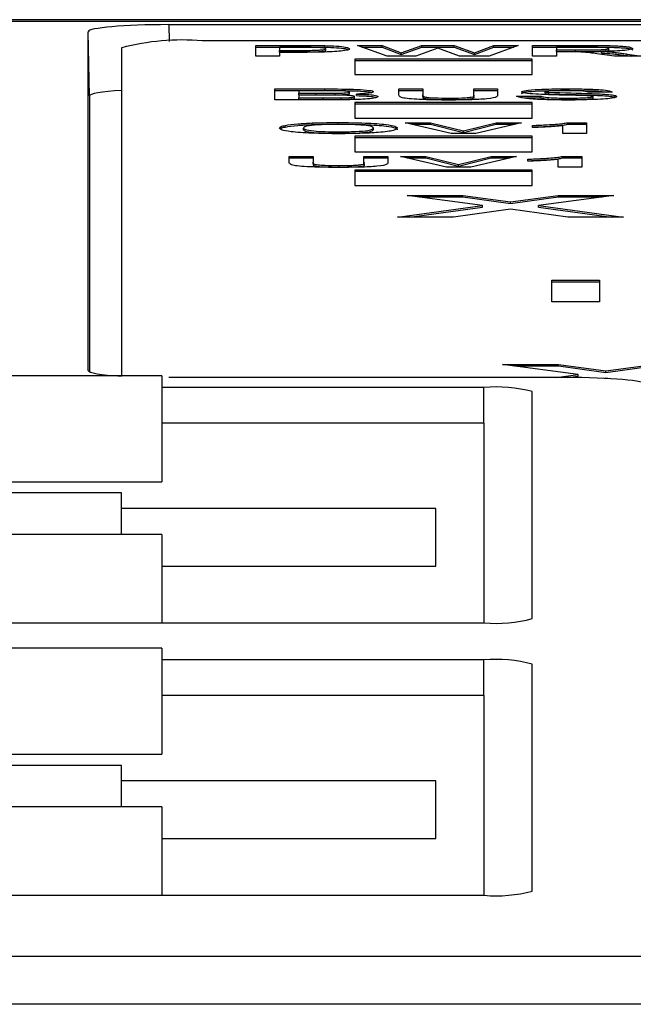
# Model space of a CAD drawing. Header units: millimetres. Extents: x 0 to 594, y 0 to 420.
# Tile 16 of 94: x 213.3 to 217.11, y 95.14 to 101.25. Entities that reach past the tile are written whole.
import ezdxf

# ---------------------------------------------------------------- set-up
doc = ezdxf.new("R2010")
doc.units = ezdxf.units.MM

msp = doc.modelspace()

# ---------------------------------------------------------------- linework, layer by layer
at = {"color": 7, "linetype": 'Continuous', "lineweight": 25}
for p, q in [((221.3353, 101.2468), (201.8353, 101.2468)), ((221.3353, 101.2354), (201.8353, 101.2354)), ((214.2283, 101.216), (220.6424, 101.216)), ((214.2283, 101.216), (214.2301, 101.1119)), ((213.7283, 99.0703), (213.7283, 101.1724)), ((213.7353, 100.7734), (213.7283, 101.1724)), ((220.6353, 101.1158), (214.4353, 101.1158)), ((213.9353, 101.0722), (213.9353, 99.0379)), ((214.768, 101.0871), (215.0145, 101.0871)), ((214.768, 101.0199), (214.768, 101.0871)), ((214.768, 101.0771), (215.0145, 101.0771)), ((214.9945, 101.0759), (214.9161, 101.0759)), ((214.9161, 101.0759), (214.9161, 101.0561)), ((214.9161, 101.0561), (215.005, 101.0561)), ((214.9161, 101.0461), (214.9161, 101.0561)), ((215.005, 101.0461), (215.005, 101.0561)), ((215.0145, 101.0771), (215.0145, 101.0871)), ((215.1972, 101.0761), (215.1972, 101.086)), ((215.2026, 101.0561), (215.2026, 101.066)), ((215.4002, 101.0871), (215.552, 101.0871)), ((215.5846, 101.0199), (215.4002, 101.0871)), ((215.4275, 101.0771), (215.552, 101.0771)), ((215.552, 101.0871), (215.6718, 101.0409)), ((215.552, 101.0771), (215.552, 101.0871)), ((215.552, 101.0771), (215.6718, 101.031)), ((215.6718, 101.0409), (215.7985, 101.0871)), ((215.6718, 101.031), (215.7985, 101.0771)), ((215.899, 101.0701), (215.7612, 101.0199)), ((215.7985, 101.0871), (216.0007, 101.0871)), ((215.7985, 101.0771), (215.7985, 101.0871)), ((215.7985, 101.0771), (216.0007, 101.0771)), ((216.0333, 101.0199), (215.899, 101.0701)), ((216.0007, 101.0871), (216.1262, 101.0402)), ((216.0007, 101.0771), (216.0007, 101.0871)), ((216.0007, 101.0771), (216.1262, 101.0302)), ((216.1262, 101.0402), (216.2457, 101.0871)), ((216.1262, 101.0302), (216.2457, 101.0771)), ((216.3979, 101.0871), (216.2168, 101.0199)), ((216.2457, 101.0871), (216.3979, 101.0871)), ((216.2457, 101.0771), (216.2457, 101.0871)), ((216.2457, 101.0771), (216.371, 101.0771)), ((216.4868, 101.0871), (216.8101, 101.0871)), ((216.4868, 101.0199), (216.4868, 101.0871)), ((216.4868, 101.0771), (216.8101, 101.0771)), ((216.6349, 101.0759), (216.6349, 101.0595)), ((216.7609, 101.0759), (216.6349, 101.0759)), ((216.6349, 101.0595), (216.7542, 101.0595)), ((216.6349, 101.0496), (216.6349, 101.0595)), ((216.7542, 101.0496), (216.7542, 101.0595)), ((216.8101, 101.0771), (216.8101, 101.0871)), ((216.9609, 101.0579), (216.9609, 101.0679)), ((214.9161, 101.0199), (214.768, 101.0199)), ((214.9161, 101.0461), (215.005, 101.0461)), ((215.0175, 101.0449), (214.9161, 101.0449)), ((214.9161, 101.0449), (214.9161, 101.0199)), ((216.4836, 101.0025), (215.3836, 101.0025)), ((215.3836, 101.0025), (215.3836, 100.9066)), ((216.4836, 100.9925), (215.3836, 100.9925)), ((215.7612, 101.0199), (215.5846, 101.0199)), ((215.6718, 101.031), (215.6718, 101.0409)), ((216.2168, 101.0199), (216.0333, 101.0199)), ((216.1262, 101.0302), (216.1262, 101.0402)), ((216.4836, 100.9066), (216.4836, 101.0025)), ((216.6349, 101.0199), (216.4868, 101.0199)), ((216.6349, 101.0496), (216.7542, 101.0496)), ((216.6681, 101.0483), (216.6349, 101.0483)), ((216.6349, 101.0483), (216.6349, 101.0199)), ((216.9952, 101.0199), (216.8856, 101.0352)), ((216.9158, 101.04), (216.9158, 101.05)), ((217.1683, 101.0199), (216.9952, 101.0199)), ((217.075, 101.0332), (217.1683, 101.0199)), ((217.075, 101.0232), (217.075, 101.0332)), ((217.075, 101.0232), (217.0984, 101.0199)), ((215.3836, 100.9066), (216.4836, 100.9066)), ((214.8865, 100.8169), (215.1969, 100.8169)), ((214.8865, 100.7497), (214.8865, 100.8169)), ((215.1969, 100.8069), (215.1969, 100.8169)), ((215.657, 100.8169), (215.8052, 100.8169)), ((215.657, 100.7812), (215.657, 100.8169)), ((215.8052, 100.8169), (215.8052, 100.7804)), ((216.1213, 100.8169), (216.2694, 100.8169)), ((216.1213, 100.7797), (216.1213, 100.8169)), ((216.2694, 100.8169), (216.2694, 100.7818)), ((216.6922, 100.8078), (216.6922, 100.8177)), ((213.7353, 100.7734), (213.7353, 99.063)), ((214.8865, 100.8069), (215.1969, 100.8069)), ((215.1473, 100.7497), (214.8865, 100.7497)), ((215.0347, 100.8057), (215.0347, 100.7902)), ((215.1287, 100.8057), (215.0347, 100.8057)), ((215.0347, 100.7902), (215.1419, 100.7902)), ((215.0347, 100.7802), (215.0347, 100.7902)), ((215.0347, 100.7802), (215.1419, 100.7802)), ((215.0347, 100.779), (215.0347, 100.7609)), ((215.1666, 100.779), (215.0347, 100.779)), ((215.0347, 100.7609), (215.1859, 100.7609)), ((215.0347, 100.751), (215.0347, 100.7609)), ((215.0347, 100.751), (215.1859, 100.751)), ((215.1419, 100.7802), (215.1419, 100.7902)), ((215.1859, 100.751), (215.1859, 100.7609)), ((215.2606, 100.7805), (215.2606, 100.7904)), ((215.2981, 100.7514), (215.2981, 100.7613)), ((215.3508, 100.7881), (215.3508, 100.798)), ((215.3804, 100.7598), (215.3804, 100.7698)), ((215.3946, 100.7755), (215.3946, 100.7854)), ((215.657, 100.8069), (215.8052, 100.8069)), ((215.8052, 100.7705), (215.8052, 100.7804)), ((215.8112, 100.7592), (215.8112, 100.7692)), ((215.9678, 100.7501), (215.9678, 100.7601)), ((216.1213, 100.8069), (216.2694, 100.8069)), ((216.1213, 100.7697), (216.1213, 100.7797)), ((216.388, 100.7721), (216.5361, 100.773)), ((216.4204, 100.7623), (216.5361, 100.763)), ((216.5361, 100.763), (216.5361, 100.773)), ((216.5658, 100.7901), (216.5658, 100.8001)), ((216.5886, 100.7861), (216.5886, 100.7961)), ((216.7078, 100.7501), (216.7078, 100.7601)), ((216.9807, 100.7979), (216.8325, 100.7971)), ((216.8621, 100.7594), (216.8621, 100.7693)), ((216.4836, 100.7323), (215.3836, 100.7323)), ((215.3836, 100.7323), (215.3836, 100.6364)), ((216.4836, 100.7223), (215.3836, 100.7223)), ((216.4836, 100.6364), (216.4836, 100.7323)), ((215.3836, 100.6364), (216.4836, 100.6364)), ((214.9506, 100.5808), (214.9506, 100.5908)), ((215.0643, 100.5642), (215.0643, 100.5742)), ((215.1182, 100.596), (215.1182, 100.6059)), ((215.2805, 100.5986), (215.2805, 100.6086)), ((215.4989, 100.5644), (215.4989, 100.5744)), ((215.6965, 100.6077), (215.853, 100.6077)), ((215.9814, 100.5406), (215.6965, 100.6077)), ((215.7388, 100.5977), (215.853, 100.5977)), ((215.853, 100.6077), (216.0571, 100.5578)), ((215.853, 100.5977), (215.853, 100.6077)), ((215.853, 100.5977), (216.0571, 100.5478)), ((216.0571, 100.5578), (216.2603, 100.6077)), ((216.0571, 100.5478), (216.2603, 100.5977)), ((216.4176, 100.6077), (216.1338, 100.5406)), ((216.2603, 100.6077), (216.4176, 100.6077)), ((216.2603, 100.5977), (216.2603, 100.6077)), ((216.2603, 100.5977), (216.3755, 100.5977)), ((216.4868, 100.5776), (216.4868, 100.5905)), ((216.6744, 100.5406), (216.6744, 100.5884)), ((216.7038, 100.6077), (216.8226, 100.6077)), ((216.7038, 100.5977), (216.7038, 100.6077)), ((216.7038, 100.5977), (216.8226, 100.5977)), ((216.8226, 100.6077), (216.8226, 100.5406)), ((215.2824, 100.5409), (215.2824, 100.5509)), ((216.4836, 100.5231), (215.3836, 100.5231)), ((215.3836, 100.5231), (215.3836, 100.4273)), ((216.4836, 100.5132), (215.3836, 100.5132)), ((216.1338, 100.5406), (215.9814, 100.5406)), ((216.0571, 100.5478), (216.0571, 100.5578)), ((216.4836, 100.4273), (216.4836, 100.5231)), ((216.8226, 100.5406), (216.6744, 100.5406)), ((214.9754, 100.3985), (215.1236, 100.3985)), ((214.9754, 100.3629), (214.9754, 100.3985)), ((214.9754, 100.3886), (215.1236, 100.3886)), ((215.1236, 100.3985), (215.1236, 100.3621)), ((215.3836, 100.4273), (216.4836, 100.4273)), ((215.4397, 100.3985), (215.5878, 100.3985)), ((215.4397, 100.3613), (215.4397, 100.3985)), ((215.4397, 100.3886), (215.5878, 100.3886)), ((215.5878, 100.3985), (215.5878, 100.3634)), ((215.6669, 100.3985), (215.8234, 100.3985)), ((215.9518, 100.3314), (215.6669, 100.3985)), ((215.7091, 100.3886), (215.8234, 100.3886)), ((215.8234, 100.3985), (216.0274, 100.3486)), ((215.8234, 100.3886), (215.8234, 100.3985)), ((215.8234, 100.3886), (216.0274, 100.3386)), ((216.0274, 100.3486), (216.2307, 100.3985)), ((216.0274, 100.3386), (216.2307, 100.3886)), ((216.388, 100.3985), (216.1041, 100.3314)), ((216.2307, 100.3985), (216.388, 100.3985)), ((216.2307, 100.3886), (216.2307, 100.3985)), ((216.2307, 100.3886), (216.3459, 100.3886)), ((216.4571, 100.3684), (216.4571, 100.3813)), ((216.6741, 100.3985), (216.793, 100.3985)), ((216.6741, 100.3886), (216.6741, 100.3985)), ((216.6741, 100.3886), (216.793, 100.3886)), ((216.793, 100.3985), (216.793, 100.3314)), ((215.1236, 100.3521), (215.1236, 100.3621)), ((215.1296, 100.3409), (215.1296, 100.3508)), ((215.2863, 100.3318), (215.2863, 100.3417)), ((215.4397, 100.3514), (215.4397, 100.3613)), ((216.1041, 100.3314), (215.9518, 100.3314)), ((216.0274, 100.3386), (216.0274, 100.3486)), ((216.6448, 100.3314), (216.6448, 100.3792)), ((216.793, 100.3314), (216.6448, 100.3314)), ((216.4836, 100.314), (215.3836, 100.314)), ((215.3836, 100.314), (215.3836, 100.2181)), ((216.4836, 100.304), (215.3836, 100.304)), ((216.4836, 100.2181), (216.4836, 100.314)), ((215.3836, 100.2181), (216.4836, 100.2181)), ((215.7079, 100.1567), (216.0542, 100.1567)), ((216.1768, 100.0935), (215.7079, 100.1567)), ((215.7818, 100.1468), (216.0542, 100.1468)), ((216.0542, 100.1567), (216.3499, 100.1169)), ((216.0542, 100.1468), (216.0542, 100.1567)), ((216.0542, 100.1468), (216.3499, 100.1069)), ((216.3499, 100.1169), (216.6457, 100.1567)), ((216.3499, 100.1069), (216.6457, 100.1468)), ((216.992, 100.1567), (216.5231, 100.0935)), ((216.6457, 100.1567), (216.992, 100.1567)), ((216.6457, 100.1468), (216.6457, 100.1567)), ((216.6457, 100.1468), (216.9181, 100.1468)), ((215.6486, 100.0224), (216.1768, 100.0935)), ((215.7226, 100.0224), (216.1768, 100.0836)), ((216.1768, 100.0836), (216.1768, 100.0935)), ((216.3499, 100.1069), (216.3499, 100.1169)), ((216.5231, 100.0935), (217.0513, 100.0224)), ((216.5231, 100.0836), (216.5231, 100.0935)), ((216.5231, 100.0836), (216.9773, 100.0224)), ((215.995, 100.0224), (215.6486, 100.0224)), ((216.3499, 100.0702), (215.995, 100.0224)), ((216.7049, 100.0224), (216.3499, 100.0702)), ((217.0513, 100.0224), (216.7049, 100.0224)), ((216.6068, 99.6307), (216.9031, 99.6307)), ((216.6068, 99.4964), (216.6068, 99.6307)), ((216.6068, 99.6208), (216.9031, 99.6208)), ((216.9031, 99.6307), (216.9031, 99.4964)), ((216.9031, 99.4964), (216.6068, 99.4964)), ((216.3006, 99.1082), (216.6469, 99.1082)), ((216.7695, 99.0451), (216.3006, 99.1082)), ((216.3745, 99.0983), (216.6469, 99.0983)), ((216.6469, 99.1082), (216.9426, 99.0684)), ((216.6469, 99.0983), (216.6469, 99.1082)), ((216.6469, 99.0983), (216.9426, 99.0584)), ((216.9426, 99.0684), (217.2384, 99.1082)), ((216.9426, 99.0584), (217.2384, 99.0983)), ((214.1853, 99.0379), (212.9853, 99.0379)), ((214.1853, 99.0379), (214.1853, 98.3797)), ((216.6328, 99.0267), (216.7695, 99.0451)), ((216.7695, 99.0351), (216.7695, 99.0451)), ((216.9426, 99.0584), (216.9426, 99.0684)), ((216.6924, 99.0267), (214.2286, 99.0267)), ((216.7066, 99.0266), (216.7695, 99.0351)), ((216.9426, 99.0217), (216.9376, 99.0211)), ((216.9539, 99.0202), (216.9426, 99.0217)), ((216.1853, 98.965), (214.1853, 98.965)), ((216.1853, 98.744), (216.1853, 98.965)), ((216.4853, 97.5305), (216.4853, 98.9389)), ((216.1853, 98.744), (214.1853, 98.744)), ((216.1853, 98.744), (216.1853, 97.5043)), ((212.9853, 98.3797), (214.1853, 98.3797)), ((213.9353, 98.31), (212.4353, 98.31)), ((213.9353, 98.2141), (213.9353, 98.31)), ((215.8853, 98.2141), (213.9353, 98.2141)), ((213.9353, 98.0531), (213.9353, 98.2141)), ((215.8853, 97.8568), (215.8853, 98.2141)), ((214.1853, 98.0531), (212.9853, 98.0531)), ((214.1853, 98.0531), (214.1853, 97.5043)), ((214.1853, 97.8568), (215.8853, 97.8568)), ((202.8353, 97.5043), (216.1853, 97.5043)), ((214.1853, 97.3471), (212.9853, 97.3471)), ((214.1853, 97.3471), (214.1853, 96.6889)), ((216.1853, 97.2742), (214.1853, 97.2742)), ((216.1853, 97.0532), (216.1853, 97.2742)), ((216.4853, 95.8396), (216.4853, 97.2481)), ((216.1853, 97.0532), (214.1853, 97.0532)), ((216.1853, 97.0532), (216.1853, 95.8135)), ((212.9853, 96.6889), (214.1853, 96.6889)), ((213.9353, 96.6192), (212.4353, 96.6192)), ((213.9353, 96.5233), (213.9353, 96.6192)), ((215.8853, 96.5233), (213.9353, 96.5233)), ((213.9353, 96.3622), (213.9353, 96.5233)), ((215.8853, 96.1659), (215.8853, 96.5233)), ((214.1853, 96.3622), (212.9853, 96.3622)), ((214.1853, 96.3622), (214.1853, 95.8135)), ((214.1853, 96.1659), (215.8853, 96.1659)), ((201.8353, 95.8135), (216.1853, 95.8135)), ((201.8353, 95.4361), (221.0853, 95.4361)), ((221.0853, 95.1372), (201.8353, 95.1372))]:
    msp.add_line(p, q, dxfattribs=at)
for centre, radius, start, end in [((214.3113, 99.6489), 1.4721, 85.16619, 104.79594), ((216.2598, 98.0849), 0.8833, 75.20406, 94.83381), ((216.2598, 98.3844), 0.8833, 265.16619, 284.79594), ((216.2598, 96.3941), 0.8833, 75.20406, 94.83381), ((216.2598, 96.6936), 0.8833, 265.16619, 284.79594)]:
    msp.add_arc(centre, radius, start, end, dxfattribs=at)
for centre, start_param, end_param in [((214.2284, 101.1724), 1.571103, 3.141595), ((214.2354, 100.7733), 2.214376, 3.141595), ((214.2284, 99.0702), 3.141595, 4.086156), ((216.6922, 98.9831), 6.283183, 7.853675)]:
    msp.add_ellipse(centre, major_axis=(0.5001, 0), ratio=0.087156, start_param=start_param, end_param=end_param, dxfattribs=at)
for points, knots in [([(215.1115, 101.0754), (215.0897, 101.0756), (215.0508, 101.0759), (215.0117, 101.0759), (214.9945, 101.0759)], [0, 0, 0, 0, 0.559833, 1, 1, 1, 1]), ([(215.005, 101.0561), (215.0497, 101.0559), (215.1055, 101.0557), (215.1636, 101.0585), (215.1861, 101.0606), (215.2003, 101.0632), (215.2018, 101.0651), (215.2026, 101.066)], [0, 0, 0, 0, 0.499693, 0.624844, 0.749841, 0.874898, 1, 1, 1, 1]), ([(215.005, 101.0461), (215.0497, 101.0459), (215.1055, 101.0457), (215.1636, 101.0485), (215.1861, 101.0506), (215.2003, 101.0532), (215.2018, 101.0551), (215.2026, 101.0561)], [0, 0, 0, 0, 0.499693, 0.624844, 0.749841, 0.874898, 1, 1, 1, 1]), ([(215.0145, 101.0871), (215.0488, 101.0871), (215.11, 101.0871), (215.1706, 101.0864), (215.1972, 101.086)], [0, 0, 0, 0, 0.560345, 1, 1, 1, 1]), ([(215.0145, 101.0771), (215.0488, 101.0771), (215.11, 101.0772), (215.1706, 101.0764), (215.1972, 101.0761)], [0, 0, 0, 0, 0.560345, 1, 1, 1, 1]), ([(215.2026, 101.066), (215.2014, 101.0673), (215.1989, 101.0698), (215.1749, 101.0728), (215.1446, 101.0747), (215.1226, 101.0752), (215.1115, 101.0754)], [0, 0, 0, 0, 0.279862, 0.559069, 0.779427, 1, 1, 1, 1]), ([(215.3508, 101.0662), (215.349, 101.0637), (215.3454, 101.0585), (215.3036, 101.0521), (215.2449, 101.0478), (215.201, 101.0465), (215.179, 101.0458)], [0, 0, 0, 0, 0.280285, 0.559873, 0.779918, 1, 1, 1, 1]), ([(215.1972, 101.086), (215.2228, 101.0851), (215.274, 101.0833), (215.3392, 101.0763), (215.3464, 101.07), (215.3508, 101.0662)], [0, 0, 0, 0, 0.280091, 0.560804, 1, 1, 1, 1]), ([(215.1972, 101.0761), (215.2226, 101.0751), (215.2736, 101.0733), (215.331, 101.0674), (215.3377, 101.0626), (215.3411, 101.0601)], [0, 0, 0, 0, 0.330573, 0.661881, 1, 1, 1, 1]), ([(216.7542, 101.0595), (216.7979, 101.0594), (216.8524, 101.0592), (216.916, 101.0607), (216.9423, 101.0625), (216.9588, 101.065), (216.9602, 101.0669), (216.9609, 101.0679)], [0, 0, 0, 0, 0.500908, 0.625718, 0.750365, 0.875021, 1, 1, 1, 1]), ([(216.7542, 101.0496), (216.7979, 101.0494), (216.8524, 101.0493), (216.916, 101.0507), (216.9423, 101.0525), (216.9588, 101.0551), (216.9602, 101.057), (216.9609, 101.0579)], [0, 0, 0, 0, 0.500908, 0.625718, 0.750365, 0.875021, 1, 1, 1, 1]), ([(216.8786, 101.0757), (216.8567, 101.0757), (216.8174, 101.0759), (216.7782, 101.0759), (216.7609, 101.0759)], [0, 0, 0, 0, 0.559921, 1, 1, 1, 1]), ([(216.8101, 101.0871), (216.8451, 101.087), (216.9148, 101.0869), (217.0041, 101.0853), (217.0584, 101.0813), (217.0986, 101.0762), (217.1049, 101.0715), (217.1091, 101.0685)], [0, 0, 0, 0, 0.251138, 0.500538, 0.625743, 0.751054, 1, 1, 1, 1]), ([(216.8101, 101.0771), (216.8451, 101.0771), (216.9148, 101.077), (217.0041, 101.0753), (217.0584, 101.0713), (217.0986, 101.0662), (217.1049, 101.0616), (217.1091, 101.0585)], [0, 0, 0, 0, 0.251138, 0.500538, 0.625743, 0.751054, 1, 1, 1, 1]), ([(216.9609, 101.0679), (216.9599, 101.069), (216.9578, 101.0712), (216.9296, 101.0745), (216.898, 101.0752), (216.8786, 101.0757)], [0, 0, 0, 0, 0.281084, 0.561281, 1, 1, 1, 1]), ([(217.1091, 101.0685), (217.1066, 101.0659), (217.1015, 101.0607), (217.0513, 101.0546), (216.9844, 101.0512), (216.9387, 101.0504), (216.9158, 101.05)], [0, 0, 0, 0, 0.279943, 0.558974, 0.779184, 1, 1, 1, 1]), ([(215.179, 101.0458), (215.149, 101.0455), (215.0954, 101.0449), (215.0413, 101.0449), (215.0175, 101.0449)], [0, 0, 0, 0, 0.559811, 1, 1, 1, 1]), ([(216.8856, 101.0352), (216.8578, 101.0392), (216.8193, 101.0449), (216.7305, 101.0484), (216.689, 101.0483), (216.6681, 101.0483)], [0, 0, 0, 0, 0.560986, 0.779305, 1, 1, 1, 1]), ([(216.9158, 101.05), (216.9393, 101.0485), (216.978, 101.0461), (217.0176, 101.0415), (217.0474, 101.0374), (217.0658, 101.0346), (217.075, 101.0332)], [0, 0, 0, 0, 0.339561, 0.559573, 0.779778, 1, 1, 1, 1]), ([(216.9158, 101.04), (216.9393, 101.0386), (216.978, 101.0362), (217.0176, 101.0315), (217.0474, 101.0275), (217.0658, 101.0246), (217.075, 101.0232)], [0, 0, 0, 0, 0.339561, 0.559573, 0.779778, 1, 1, 1, 1]), ([(215.1969, 100.8169), (215.2677, 100.817), (215.374, 100.8173), (215.4655, 100.8098), (215.4952, 100.8044), (215.4977, 100.8015), (215.4989, 100.8)], [0, 0, 0, 0, 0.49935, 0.748653, 0.874282, 1, 1, 1, 1]), ([(216.4176, 100.7992), (216.4235, 100.8024), (216.4353, 100.8087), (216.5397, 100.8167), (216.6343, 100.8174), (216.6922, 100.8177)], [0, 0, 0, 0, 0.279748, 0.559362, 1, 1, 1, 1]), ([(216.4176, 100.7892), (216.4235, 100.7924), (216.4353, 100.7987), (216.5397, 100.8068), (216.6343, 100.8074), (216.6922, 100.8078)], [0, 0, 0, 0, 0.279748, 0.559362, 1, 1, 1, 1]), ([(216.6922, 100.8177), (216.7309, 100.8176), (216.8081, 100.8173), (216.9084, 100.8131), (216.9696, 100.8059), (216.977, 100.8006), (216.9807, 100.7979)], [0, 0, 0, 0, 0.281015, 0.560109, 0.779825, 1, 1, 1, 1]), ([(216.6922, 100.8078), (216.7305, 100.8076), (216.807, 100.8073), (216.9031, 100.8037), (216.9344, 100.7993), (216.9453, 100.7977)], [0, 0, 0, 0, 0.395766, 0.788825, 1, 1, 1, 1]), ([(215.2685, 100.8055), (215.2424, 100.8055), (215.1958, 100.8057), (215.1492, 100.8057), (215.1287, 100.8057)], [0, 0, 0, 0, 0.55995, 1, 1, 1, 1]), ([(215.1419, 100.7902), (215.1641, 100.7902), (215.2037, 100.7902), (215.2432, 100.7903), (215.2606, 100.7904)], [0, 0, 0, 0, 0.560048, 1, 1, 1, 1]), ([(215.1419, 100.7802), (215.1641, 100.7802), (215.2037, 100.7802), (215.2432, 100.7804), (215.2606, 100.7805)], [0, 0, 0, 0, 0.560048, 1, 1, 1, 1]), ([(215.3341, 100.7502), (215.2993, 100.75), (215.237, 100.7498), (215.1748, 100.7497), (215.1473, 100.7497)], [0, 0, 0, 0, 0.559954, 1, 1, 1, 1]), ([(215.3804, 100.7698), (215.3796, 100.7708), (215.378, 100.7727), (215.3612, 100.7754), (215.3346, 100.7773), (215.2698, 100.7793), (215.2125, 100.7791), (215.1666, 100.779)], [0, 0, 0, 0, 0.124948, 0.249715, 0.374439, 0.499416, 1, 1, 1, 1]), ([(215.1859, 100.7609), (215.2069, 100.7609), (215.2444, 100.7609), (215.2817, 100.7612), (215.2981, 100.7613)], [0, 0, 0, 0, 0.560184, 1, 1, 1, 1]), ([(215.1859, 100.751), (215.2069, 100.7509), (215.2444, 100.7509), (215.2817, 100.7512), (215.2981, 100.7514)], [0, 0, 0, 0, 0.560184, 1, 1, 1, 1]), ([(215.1969, 100.8069), (215.2672, 100.8071), (215.3725, 100.8073), (215.466, 100.8), (215.4841, 100.7961), (215.4897, 100.7949)], [0, 0, 0, 0, 0.58055, 0.870392, 1, 1, 1, 1]), ([(215.2606, 100.7904), (215.2735, 100.7906), (215.2992, 100.791), (215.3303, 100.7928), (215.3485, 100.7954), (215.35, 100.7972), (215.3508, 100.798)], [0, 0, 0, 0, 0.280494, 0.559925, 0.779752, 1, 1, 1, 1]), ([(215.2606, 100.7805), (215.2735, 100.7807), (215.2992, 100.781), (215.3303, 100.7828), (215.3485, 100.7854), (215.35, 100.7872), (215.3508, 100.7881)], [0, 0, 0, 0, 0.280494, 0.559925, 0.779752, 1, 1, 1, 1]), ([(215.3508, 100.798), (215.3497, 100.7991), (215.3475, 100.8013), (215.3194, 100.8045), (215.2878, 100.8051), (215.2685, 100.8055)], [0, 0, 0, 0, 0.281071, 0.561092, 1, 1, 1, 1]), ([(215.2981, 100.7613), (215.3108, 100.7616), (215.3361, 100.7622), (215.3641, 100.7644), (215.3787, 100.7671), (215.3799, 100.7689), (215.3804, 100.7698)], [0, 0, 0, 0, 0.280013, 0.559354, 0.779487, 1, 1, 1, 1]), ([(215.2981, 100.7514), (215.3108, 100.7517), (215.3361, 100.7523), (215.3641, 100.7544), (215.3787, 100.7571), (215.3799, 100.7589), (215.3804, 100.7598)], [0, 0, 0, 0, 0.280013, 0.559354, 0.779487, 1, 1, 1, 1]), ([(215.5286, 100.7692), (215.5249, 100.7666), (215.5176, 100.7614), (215.4694, 100.7551), (215.4042, 100.7512), (215.3575, 100.7505), (215.3341, 100.7502)], [0, 0, 0, 0, 0.279789, 0.559453, 0.779461, 1, 1, 1, 1]), ([(215.4989, 100.8), (215.4973, 100.7983), (215.494, 100.7949), (215.4622, 100.7893), (215.4202, 100.7869), (215.3946, 100.7854)], [0, 0, 0, 0, 0.2809216, 0.5618182, 1, 1, 1, 1]), ([(215.3946, 100.7854), (215.416, 100.7847), (215.4587, 100.7831), (215.5159, 100.7776), (215.5238, 100.7724), (215.5286, 100.7692)], [0, 0, 0, 0, 0.281048, 0.561618, 1, 1, 1, 1]), ([(215.3946, 100.7755), (215.4158, 100.7747), (215.4581, 100.7731), (215.5058, 100.7689), (215.5126, 100.7652), (215.5156, 100.7636)], [0, 0, 0, 0, 0.356975, 0.713345, 1, 1, 1, 1]), ([(215.6721, 100.7642), (215.6668, 100.7674), (215.6573, 100.773), (215.6571, 100.7787), (215.657, 100.7812)], [0, 0, 0, 0, 0.5597431, 1, 1, 1, 1]), ([(215.9723, 100.7489), (215.9369, 100.7489), (215.8662, 100.749), (215.7719, 100.752), (215.7019, 100.7574), (215.682, 100.762), (215.6721, 100.7642)], [0, 0, 0, 0, 0.28103, 0.560407, 0.780283, 1, 1, 1, 1]), ([(215.8052, 100.7804), (215.805, 100.7783), (215.8048, 100.7746), (215.8092, 100.7708), (215.8112, 100.7692)], [0, 0, 0, 0, 0.56018, 1, 1, 1, 1]), ([(215.8052, 100.7705), (215.805, 100.7684), (215.8048, 100.7646), (215.8092, 100.7609), (215.8112, 100.7592)], [0, 0, 0, 0, 0.56018, 1, 1, 1, 1]), ([(215.8112, 100.7692), (215.8176, 100.7676), (215.8306, 100.7644), (215.8877, 100.7606), (215.9374, 100.7603), (215.9678, 100.7601)], [0, 0, 0, 0, 0.280066, 0.560124, 1, 1, 1, 1]), ([(215.8112, 100.7592), (215.8176, 100.7576), (215.8306, 100.7545), (215.8877, 100.7506), (215.9374, 100.7503), (215.9678, 100.7501)], [0, 0, 0, 0, 0.280066, 0.560124, 1, 1, 1, 1]), ([(215.9678, 100.7601), (215.9951, 100.7602), (216.0359, 100.7603), (216.0822, 100.7629), (216.1315, 100.7686), (216.1258, 100.7747), (216.1213, 100.7797)], [0, 0, 0, 0, 0.25002, 0.375143, 0.500353, 1, 1, 1, 1]), ([(215.9678, 100.7501), (215.9951, 100.7502), (216.0359, 100.7504), (216.0822, 100.7529), (216.1315, 100.7586), (216.1258, 100.7648), (216.1213, 100.7697)], [0, 0, 0, 0, 0.25002, 0.375143, 0.500353, 1, 1, 1, 1]), ([(216.2694, 100.7818), (216.2704, 100.7772), (216.2722, 100.7681), (216.2231, 100.7552), (216.0963, 100.7493), (216.0137, 100.749), (215.9723, 100.7489)], [0, 0, 0, 0, 0.2822197, 0.5591896, 0.778866, 1, 1, 1, 1]), ([(216.7038, 100.7489), (216.6604, 100.7491), (216.5741, 100.7494), (216.465, 100.7549), (216.4057, 100.7634), (216.3939, 100.7692), (216.388, 100.7721)], [0, 0, 0, 0, 0.2807151, 0.5593402, 0.7793087, 1, 1, 1, 1]), ([(216.4888, 100.7858), (216.4661, 100.7879), (216.4255, 100.7918), (216.42, 100.7969), (216.4176, 100.7992)], [0, 0, 0, 0, 0.559266, 1, 1, 1, 1]), ([(216.6649, 100.7792), (216.6296, 100.78), (216.5668, 100.7814), (216.5126, 100.7845), (216.4888, 100.7858)], [0, 0, 0, 0, 0.560768, 1, 1, 1, 1]), ([(216.5361, 100.773), (216.5416, 100.771), (216.5525, 100.767), (216.5957, 100.7624), (216.6525, 100.7603), (216.6893, 100.7601), (216.7078, 100.7601)], [0, 0, 0, 0, 0.280582, 0.559152, 0.779251, 1, 1, 1, 1]), ([(216.5361, 100.763), (216.5416, 100.761), (216.5525, 100.757), (216.5957, 100.7524), (216.6525, 100.7504), (216.6893, 100.7502), (216.7078, 100.7501)], [0, 0, 0, 0, 0.280582, 0.559152, 0.779251, 1, 1, 1, 1]), ([(216.59, 100.8042), (216.5822, 100.8035), (216.5683, 100.8024), (216.5665, 100.8008), (216.5658, 100.8001)], [0, 0, 0, 0, 0.558758, 1, 1, 1, 1]), ([(216.5658, 100.8001), (216.5672, 100.7992), (216.5698, 100.7977), (216.5829, 100.7966), (216.5886, 100.7961)], [0, 0, 0, 0, 0.5584796, 1, 1, 1, 1]), ([(216.5658, 100.7901), (216.5672, 100.7893), (216.5698, 100.7877), (216.5829, 100.7866), (216.5886, 100.7861)], [0, 0, 0, 0, 0.55848, 1, 1, 1, 1]), ([(216.5886, 100.7961), (216.6794, 100.7938), (216.7928, 100.7909), (216.9233, 100.7858), (216.9748, 100.7814), (217.0064, 100.7757), (217.009, 100.7715), (217.0103, 100.7695)], [0, 0, 0, 0, 0.499915, 0.6251, 0.750073, 0.874884, 1, 1, 1, 1]), ([(216.5886, 100.7861), (216.6792, 100.7838), (216.7924, 100.781), (216.9237, 100.7759), (216.9734, 100.7714), (216.9991, 100.7676), (217.0019, 100.7656), (217.002, 100.7655)], [0, 0, 0, 0, 0.569645, 0.712291, 0.854697, 0.996916, 1, 1, 1, 1]), ([(216.694, 100.8066), (216.6733, 100.8065), (216.6364, 100.8064), (216.6042, 100.8048), (216.59, 100.8042)], [0, 0, 0, 0, 0.560544, 1, 1, 1, 1]), ([(216.7899, 100.7763), (216.7667, 100.7769), (216.7252, 100.7779), (216.6833, 100.7788), (216.6649, 100.7792)], [0, 0, 0, 0, 0.559956, 1, 1, 1, 1]), ([(216.8325, 100.7971), (216.8286, 100.7987), (216.8207, 100.8018), (216.7724, 100.8062), (216.7238, 100.8064), (216.694, 100.8066)], [0, 0, 0, 0, 0.2815215, 0.5603047, 1, 1, 1, 1]), ([(217.0103, 100.7695), (217.0073, 100.7671), (217.0014, 100.7624), (216.9579, 100.7562), (216.8624, 100.7497), (216.7692, 100.7492), (216.7038, 100.7489)], [0, 0, 0, 0, 0.186966, 0.374006, 0.560967, 1, 1, 1, 1]), ([(216.7078, 100.7601), (216.7274, 100.7601), (216.7664, 100.7603), (216.8176, 100.7621), (216.8546, 100.7653), (216.8596, 100.768), (216.8621, 100.7693)], [0, 0, 0, 0, 0.281228, 0.561008, 0.781099, 1, 1, 1, 1]), ([(216.7078, 100.7501), (216.7274, 100.7502), (216.7664, 100.7503), (216.8176, 100.7521), (216.8546, 100.7554), (216.8596, 100.758), (216.8621, 100.7594)], [0, 0, 0, 0, 0.2812281, 0.5610076, 0.7810985, 1, 1, 1, 1]), ([(216.8621, 100.7693), (216.861, 100.7703), (216.8588, 100.7722), (216.8319, 100.7749), (216.8059, 100.7758), (216.7899, 100.7763)], [0, 0, 0, 0, 0.279779, 0.559088, 1, 1, 1, 1]), ([(214.9161, 100.5737), (214.9172, 100.577), (214.9191, 100.5829), (214.9409, 100.5884), (214.9506, 100.5908)], [0, 0, 0, 0, 0.560171, 1, 1, 1, 1]), ([(215.2827, 100.5397), (215.2257, 100.5401), (215.112, 100.541), (214.9843, 100.5503), (214.9235, 100.5621), (214.9186, 100.5698), (214.9161, 100.5737)], [0, 0, 0, 0, 0.279942, 0.558704, 0.779045, 1, 1, 1, 1]), ([(214.9217, 100.5696), (214.9225, 100.5709), (214.9247, 100.5748), (214.9403, 100.5784), (214.9506, 100.5808)], [0, 0, 0, 0, 0.340026, 1, 1, 1, 1]), ([(214.9506, 100.5908), (214.9733, 100.5944), (215.014, 100.6008), (215.0863, 100.6044), (215.1182, 100.6059)], [0, 0, 0, 0, 0.559956, 1, 1, 1, 1]), ([(214.9506, 100.5808), (214.9733, 100.5844), (215.014, 100.5908), (215.0863, 100.5944), (215.1182, 100.596)], [0, 0, 0, 0, 0.559956, 1, 1, 1, 1]), ([(215.2824, 100.5974), (215.2457, 100.597), (215.1725, 100.5963), (215.0747, 100.5875), (215.0682, 100.5792), (215.0643, 100.5742)], [0, 0, 0, 0, 0.280278, 0.559877, 1, 1, 1, 1]), ([(215.0643, 100.5742), (215.0661, 100.571), (215.0696, 100.5647), (215.1179, 100.5566), (215.1965, 100.5516), (215.2537, 100.5511), (215.2824, 100.5509)], [0, 0, 0, 0, 0.281021, 0.560116, 0.779939, 1, 1, 1, 1]), ([(215.0643, 100.5642), (215.0661, 100.561), (215.0696, 100.5547), (215.1179, 100.5466), (215.1965, 100.5417), (215.2537, 100.5412), (215.2824, 100.5409)], [0, 0, 0, 0, 0.281021, 0.560116, 0.779939, 1, 1, 1, 1]), ([(215.1182, 100.6059), (215.1477, 100.6068), (215.2005, 100.6084), (215.2561, 100.6085), (215.2805, 100.6086)], [0, 0, 0, 0, 0.559564, 1, 1, 1, 1]), ([(215.1182, 100.596), (215.1477, 100.5968), (215.2005, 100.5984), (215.2561, 100.5985), (215.2805, 100.5986)], [0, 0, 0, 0, 0.559564, 1, 1, 1, 1]), ([(215.2805, 100.6086), (215.3379, 100.6081), (215.4525, 100.6071), (215.5801, 100.5976), (215.6399, 100.5858), (215.6447, 100.578), (215.6471, 100.574)], [0, 0, 0, 0, 0.279831, 0.558669, 0.779006, 1, 1, 1, 1]), ([(215.2805, 100.5986), (215.3379, 100.5981), (215.4525, 100.5972), (215.5801, 100.5877), (215.6399, 100.5758), (215.6447, 100.568), (215.6471, 100.5641)], [0, 0, 0, 0, 0.279831, 0.558669, 0.779006, 1, 1, 1, 1]), ([(215.4989, 100.5744), (215.4974, 100.5775), (215.4942, 100.5838), (215.4476, 100.592), (215.368, 100.5967), (215.311, 100.5972), (215.2824, 100.5974)], [0, 0, 0, 0, 0.281087, 0.560013, 0.779691, 1, 1, 1, 1]), ([(215.2824, 100.5509), (215.319, 100.5513), (215.3922, 100.5521), (215.4883, 100.561), (215.4949, 100.5693), (215.4989, 100.5744)], [0, 0, 0, 0, 0.279991, 0.559768, 1, 1, 1, 1]), ([(215.2824, 100.5409), (215.319, 100.5413), (215.3922, 100.5422), (215.4883, 100.551), (215.4949, 100.5593), (215.4989, 100.5644)], [0, 0, 0, 0, 0.279991, 0.559768, 1, 1, 1, 1]), ([(215.6471, 100.574), (215.6433, 100.5691), (215.6358, 100.5592), (215.546, 100.5471), (215.4167, 100.5405), (215.3274, 100.54), (215.2827, 100.5397)], [0, 0, 0, 0, 0.280551, 0.559488, 0.779434, 1, 1, 1, 1]), ([(216.4868, 100.5905), (216.5179, 100.5917), (216.5692, 100.5938), (216.6309, 100.5981), (216.6767, 100.6024), (216.6947, 100.6059), (216.7038, 100.6077)], [0, 0, 0, 0, 0.33975, 0.560103, 0.780111, 1, 1, 1, 1]), ([(216.4868, 100.5805), (216.5179, 100.5818), (216.5692, 100.5839), (216.6309, 100.5881), (216.6767, 100.5924), (216.6947, 100.596), (216.7038, 100.5977)], [0, 0, 0, 0, 0.33975, 0.560103, 0.780111, 1, 1, 1, 1]), ([(216.6744, 100.5884), (216.6432, 100.5858), (216.5873, 100.5813), (216.5175, 100.5787), (216.4868, 100.5776)], [0, 0, 0, 0, 0.559748, 1, 1, 1, 1]), ([(216.4571, 100.3813), (216.4883, 100.3826), (216.5396, 100.3847), (216.6013, 100.3889), (216.6471, 100.3932), (216.6651, 100.3968), (216.6741, 100.3985)], [0, 0, 0, 0, 0.33975, 0.560103, 0.780111, 1, 1, 1, 1]), ([(216.4571, 100.3714), (216.4883, 100.3726), (216.5396, 100.3747), (216.6013, 100.379), (216.6471, 100.3833), (216.6651, 100.3868), (216.6741, 100.3886)], [0, 0, 0, 0, 0.33975, 0.560103, 0.780111, 1, 1, 1, 1]), ([(214.9905, 100.3459), (214.9852, 100.349), (214.9757, 100.3547), (214.9755, 100.3604), (214.9754, 100.3629)], [0, 0, 0, 0, 0.559743, 1, 1, 1, 1]), ([(215.2907, 100.3305), (215.2553, 100.3306), (215.1846, 100.3307), (215.0903, 100.3337), (215.0203, 100.3391), (215.0005, 100.3436), (214.9905, 100.3459)], [0, 0, 0, 0, 0.28103, 0.560407, 0.780283, 1, 1, 1, 1]), ([(215.1236, 100.3621), (215.1235, 100.36), (215.1232, 100.3562), (215.1277, 100.3525), (215.1296, 100.3508)], [0, 0, 0, 0, 0.56018, 1, 1, 1, 1]), ([(215.1236, 100.3521), (215.1235, 100.35), (215.1232, 100.3463), (215.1277, 100.3425), (215.1296, 100.3409)], [0, 0, 0, 0, 0.56018, 1, 1, 1, 1]), ([(215.1296, 100.3508), (215.1361, 100.3493), (215.149, 100.3461), (215.2061, 100.3422), (215.2558, 100.3419), (215.2863, 100.3417)], [0, 0, 0, 0, 0.280066, 0.560124, 1, 1, 1, 1]), ([(215.1296, 100.3409), (215.1361, 100.3393), (215.149, 100.3361), (215.2061, 100.3323), (215.2558, 100.3319), (215.2863, 100.3318)], [0, 0, 0, 0, 0.280066, 0.560124, 1, 1, 1, 1]), ([(215.2863, 100.3417), (215.3135, 100.3418), (215.3543, 100.342), (215.4007, 100.3445), (215.4499, 100.3503), (215.4442, 100.3564), (215.4397, 100.3613)], [0, 0, 0, 0, 0.25002, 0.375143, 0.500353, 1, 1, 1, 1]), ([(215.2863, 100.3318), (215.3135, 100.3319), (215.3543, 100.332), (215.4007, 100.3346), (215.4499, 100.3403), (215.4442, 100.3464), (215.4397, 100.3514)], [0, 0, 0, 0, 0.25002, 0.375143, 0.500353, 1, 1, 1, 1]), ([(215.5878, 100.3634), (215.5888, 100.3588), (215.5906, 100.3498), (215.5415, 100.3368), (215.4147, 100.331), (215.3321, 100.3307), (215.2907, 100.3305)], [0, 0, 0, 0, 0.28222, 0.55919, 0.778866, 1, 1, 1, 1]), ([(216.6448, 100.3792), (216.6135, 100.3767), (216.5577, 100.3722), (216.4879, 100.3696), (216.4571, 100.3684)], [0, 0, 0, 0, 0.5597478, 1, 1, 1, 1])]:
    msp.add_open_spline(points, degree=3, knots=knots, dxfattribs=at)

doc.saveas('drawing.dxf')
